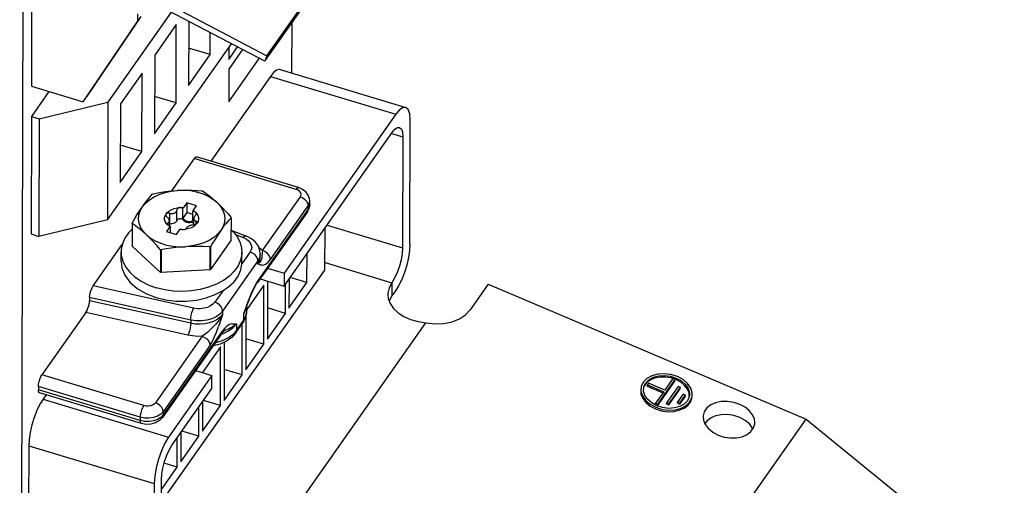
# Model space of a CAD drawing. Extents: x 0 to 594, y 0 to 420.
# Tile 21 of 28: x 529 to 551, y 115 to 126. Entities that reach past the tile are written whole.
import ezdxf

# ---------------------------------------------------------------- set-up
doc = ezdxf.new("R2010")
doc.units = 0
doc.header["$LTSCALE"] = 32.67
doc.layers.get('0').update_dxf_attribs({"linetype": 'CONTINUOUS'})

msp = doc.modelspace()

# ---------------------------------------------------------------- linework, layer by layer
at = {"color": 7, "linetype": 'CONTINUOUS'}
for p, q in [((534.259, 125.214), (540.109, 133.518)), ((534.213, 125.085), (540.062, 133.389)), ((528.601, 127.162), (528.53, 99.687)), ((528.808, 126.929), (528.802, 124.507)), ((531.982, 126.411), (534.259, 125.214)), ((532.044, 126.225), (530.574, 124.138)), ((531.261, 126.188), (531.261, 126.004)), ((534.213, 125.085), (531.982, 126.257)), ((530.003, 124.144), (531.261, 126.004)), ((530.086, 124.263), (531.344, 126.122)), ((531.261, 126.004), (531.344, 126.122)), ((532.446, 126.013), (532.442, 124.528)), ((534.839, 124.814), (534.842, 125.979)), ((532.159, 125.937), (531.658, 125.225)), ((532.155, 124.12), (532.159, 125.937)), ((532.944, 125.24), (532.945, 125.751)), ((530.567, 121.413), (533.439, 125.491)), ((532.944, 125.24), (532.444, 125.391)), ((533.376, 125.13), (533.579, 125.418)), ((533.377, 125.403), (533.376, 125.13)), ((533.695, 125.357), (533.376, 124.903)), ((531.658, 125.225), (531.653, 123.408)), ((532.442, 124.528), (532.944, 125.24)), ((533.374, 124.146), (534.083, 125.153)), ((534.259, 125.214), (534.213, 125.085)), ((531.366, 124.81), (530.864, 124.098)), ((531.361, 122.993), (531.366, 124.81)), ((533.376, 124.903), (533.374, 124.146)), ((534.569, 124.896), (537.477, 124.018)), ((534.34, 124.736), (532.958, 122.774)), ((529.205, 124.385), (528.8, 123.81)), ((528.802, 124.507), (530.003, 124.144)), ((528.982, 123.755), (530.574, 124.138)), ((530.574, 124.138), (530.567, 121.413)), ((532.155, 124.12), (531.656, 124.271)), ((530.864, 124.098), (530.859, 122.281)), ((531.653, 123.408), (532.155, 124.12)), ((528.8, 123.81), (528.793, 121.086)), ((528.8, 123.81), (528.982, 123.755)), ((528.982, 123.755), (528.975, 121.031)), ((537.247, 123.858), (534.656, 120.18)), ((537.572, 120.849), (537.58, 123.727)), ((534.656, 119.877), (537.163, 123.436)), ((537.412, 123.338), (537.405, 120.764)), ((530.859, 122.281), (531.361, 122.993)), ((531.361, 122.993), (530.862, 123.144)), ((532.574, 122.832), (532.046, 122.083)), ((534.993, 122.159), (532.631, 122.872)), ((532.754, 122.086), (532.769, 122.082)), ((531.61, 122.013), (531.623, 122.019)), ((535.252, 121.772), (535.252, 121.848)), ((532.311, 121.455), (532.312, 121.675)), ((532.312, 121.675), (532.324, 121.7)), ((532.402, 121.81), (532.324, 121.7)), ((532.402, 121.81), (532.401, 121.583)), ((532.629, 121.741), (532.402, 121.81)), ((532.551, 121.631), (532.539, 121.607)), ((532.551, 121.631), (532.629, 121.741)), ((535.197, 121.603), (535.235, 121.676)), ((535.235, 121.676), (535.251, 121.754)), ((535.251, 121.754), (535.252, 121.772)), ((530.567, 121.413), (528.975, 121.031)), ((531.888, 121.465), (531.899, 121.509)), ((531.899, 121.509), (531.922, 121.552)), ((531.915, 121.529), (531.915, 121.523)), ((531.922, 121.552), (531.933, 121.562)), ((531.93, 121.491), (531.945, 121.477)), ((532.401, 121.583), (532.311, 121.455)), ((532.32, 121.448), (532.311, 121.455)), ((532.317, 121.421), (532.343, 121.386)), ((532.326, 121.439), (532.32, 121.448)), ((532.539, 121.541), (532.401, 121.583)), ((532.554, 121.608), (532.539, 121.607)), ((532.539, 121.387), (532.539, 121.607)), ((532.564, 121.293), (532.564, 121.445)), ((532.609, 121.528), (532.599, 121.516)), ((532.604, 121.592), (532.638, 121.553)), ((533.425, 121.475), (533.427, 121.464)), ((533.427, 121.464), (533.426, 120.938)), ((535.197, 121.603), (534.04, 119.96)), ((531.135, 121.34), (531.134, 120.813)), ((531.137, 121.329), (531.135, 121.34)), ((531.137, 121.329), (531.136, 120.803)), ((532.011, 121.255), (531.934, 121.146)), ((531.959, 121.295), (531.969, 121.287)), ((531.964, 121.346), (531.977, 121.353)), ((531.998, 121.273), (531.998, 121.346)), ((531.998, 121.324), (532.046, 121.322)), ((532.008, 121.269), (532.023, 121.266)), ((532.023, 121.119), (532.023, 121.266)), ((532.161, 121.077), (532.238, 121.187)), ((532.436, 121.348), (532.4, 121.355)), ((532.415, 121.381), (532.446, 121.377)), ((532.473, 121.347), (532.436, 121.348)), ((532.446, 121.377), (532.478, 121.378)), ((532.51, 121.232), (532.45, 121.21)), ((532.53, 121.356), (532.473, 121.347)), ((532.478, 121.378), (532.509, 121.383)), ((532.53, 121.356), (532.551, 121.356)), ((532.551, 121.356), (532.564, 121.353)), ((532.64, 121.335), (532.606, 121.296)), ((532.64, 121.335), (532.629, 121.323)), ((533.45, 121.168), (533.783, 121.038)), ((535.605, 120.249), (535.608, 121.229)), ((528.793, 121.086), (528.975, 121.031)), ((531.934, 121.146), (532.161, 121.077)), ((533.426, 120.938), (532.951, 120.264)), ((530.233, 119.886), (530.905, 120.84)), ((531.136, 120.803), (531.134, 120.813)), ((531.792, 120.196), (531.136, 120.803)), ((531.793, 120.722), (531.792, 120.196)), ((531.808, 120.718), (531.793, 120.722)), ((531.808, 120.718), (531.807, 120.191)), ((532.939, 120.785), (532.938, 120.258)), ((532.952, 120.791), (532.939, 120.785)), ((532.952, 120.791), (532.951, 120.264)), ((530.879, 120.448), (530.879, 120.675)), ((533.679, 120.441), (533.679, 120.668)), ((534.106, 120.55), (534.106, 120.626)), ((535.188, 119.959), (535.19, 120.636)), ((532.938, 120.258), (531.807, 120.191)), ((531.812, 114.864), (535.605, 120.249)), ((532.951, 120.264), (532.938, 120.258)), ((533.677, 120.396), (533.679, 120.441)), ((534.276, 120.295), (534.656, 120.18)), ((531.807, 120.191), (531.792, 120.196)), ((534.1, 120.045), (534.656, 119.877)), ((534.656, 120.18), (534.656, 119.877)), ((534.772, 120.043), (534.77, 119.365)), ((535.188, 119.959), (534.796, 120.077)), ((534.189, 119.897), (533.796, 119.339)), ((534.185, 118.535), (534.189, 119.897)), ((534.273, 119.993), (534.269, 118.654)), ((534.687, 119.247), (534.689, 119.924)), ((534.77, 119.365), (535.188, 119.959)), ((539.388, 119.922), (538.97, 119.329)), ((539.388, 119.922), (546.755, 116.795)), ((530.148, 119.615), (530.148, 119.54)), ((533.837, 119.533), (533.866, 119.608)), ((537.153, 119.65), (537.092, 119.536)), ((537.236, 119.769), (537.153, 119.65)), ((533.782, 119.381), (533.819, 119.485)), ((533.782, 119.381), (533.782, 119.381)), ((533.796, 119.309), (533.796, 119.42)), ((533.819, 119.485), (533.837, 119.533)), ((534.687, 119.247), (534.271, 119.372)), ((530.064, 119.269), (529.047, 117.826)), ((533.704, 119.031), (533.765, 119.145)), ((533.771, 119.17), (533.768, 117.942)), ((534.269, 118.654), (534.687, 119.247)), ((533.537, 118.794), (533.704, 119.031)), ((533.642, 112.924), (537.944, 119.031)), ((533.684, 117.823), (533.687, 119.007)), ((533.204, 118.774), (531.838, 116.834)), ((533.259, 118.837), (533.283, 118.855)), ((533.283, 118.855), (533.29, 118.858)), ((533.29, 118.858), (533.29, 118.858)), ((534.185, 118.535), (533.77, 118.661)), ((533.186, 118.474), (532.768, 117.881)), ((533.183, 117.111), (533.186, 118.474)), ((533.27, 118.581), (533.266, 117.23)), ((533.768, 117.942), (534.185, 118.535)), ((532.985, 117.808), (531.982, 116.384)), ((532.604, 117.923), (532.985, 117.808)), ((532.768, 117.881), (532.768, 117.873)), ((532.984, 117.505), (532.985, 117.808)), ((533.266, 117.23), (533.684, 117.823)), ((533.684, 117.823), (533.268, 117.949)), ((543.613, 117.791), (543.746, 117.748)), ((543.739, 117.713), (543.617, 117.753)), ((543.902, 117.713), (543.771, 117.784)), ((528.963, 117.556), (528.963, 117.48)), ((542.987, 117.446), (542.99, 117.528)), ((542.99, 117.528), (542.993, 117.544)), ((543.059, 117.636), (543.005, 117.558)), ((543.14, 117.699), (543.059, 117.636)), ((543.07, 117.558), (543.077, 117.593)), ((543.07, 117.558), (543.433, 117.404)), ((543.102, 117.629), (543.077, 117.593)), ((543.077, 117.593), (543.454, 117.433)), ((543.479, 117.469), (543.102, 117.629)), ((543.313, 117.108), (543.714, 117.677)), ((543.32, 117.143), (543.721, 117.713)), ((543.667, 117.736), (543.479, 117.469)), ((543.786, 117.556), (543.525, 117.186)), ((543.579, 117.163), (543.84, 117.533)), ((543.721, 117.713), (543.667, 117.736)), ((543.714, 117.677), (543.721, 117.713)), ((543.84, 117.533), (543.786, 117.556)), ((543.833, 117.498), (543.84, 117.533)), ((531.351, 116.694), (528.989, 117.408)), ((529.144, 117.361), (529.075, 117.262)), ((532.065, 116.2), (532.984, 117.505)), ((543.454, 117.433), (543.266, 117.166)), ((543.572, 117.127), (543.833, 117.498)), ((543.904, 117.376), (543.784, 117.205)), ((543.831, 117.147), (543.951, 117.318)), ((543.838, 117.182), (543.958, 117.353)), ((543.958, 117.353), (543.904, 117.376)), ((543.951, 117.318), (543.958, 117.353)), ((544.051, 117.328), (544.048, 117.312)), ((532.681, 116.4), (532.683, 117.077)), ((532.767, 117.196), (532.765, 116.518)), ((532.765, 116.518), (533.183, 117.111)), ((533.183, 117.111), (532.791, 117.23)), ((543.139, 117.143), (543.27, 117.072)), ((543.141, 117.102), (543.263, 117.037)), ((543.259, 117.131), (543.266, 117.166)), ((543.259, 117.131), (543.313, 117.108)), ((543.266, 117.166), (543.32, 117.143)), ((543.428, 117.065), (543.295, 117.108)), ((543.313, 117.108), (543.32, 117.143)), ((543.518, 117.15), (543.525, 117.186)), ((543.518, 117.15), (543.572, 117.127)), ((543.525, 117.186), (543.579, 117.163)), ((543.572, 117.127), (543.579, 117.163)), ((543.777, 117.17), (543.784, 117.205)), ((543.777, 117.17), (543.831, 117.147)), ((543.784, 117.205), (543.838, 117.182)), ((543.931, 117.146), (543.828, 117.089)), ((543.831, 117.147), (543.838, 117.182)), ((540.821, 108.373), (546.755, 116.795)), ((544.453, 116.752), (544.408, 116.689)), ((546.755, 116.795), (551.347, 113.067)), ((532.265, 116.484), (532.263, 115.807)), ((532.263, 115.807), (532.681, 116.4)), ((532.681, 116.4), (532.289, 116.518)), ((545.52, 116.575), (545.514, 116.592)), ((528.739, 116.182), (528.732, 113.304)), ((532.18, 115.688), (532.182, 116.365)), ((531.813, 115.166), (532.18, 115.688)), ((532.18, 115.688), (531.878, 115.779)), ((531.646, 115.304), (531.639, 112.426)), ((531.806, 112.816), (531.813, 115.39))]:
    msp.add_line(p, q, dxfattribs=at)
at = {"color": 9, "linetype": 'CONTINUOUS'}
for p, q in [((534.34, 124.736), (537.247, 123.858)), ((537.149, 123.417), (537.412, 123.338)), ((534.936, 122.119), (532.574, 122.832)), ((534.158, 120.702), (535.034, 121.945)), ((535.246, 121.804), (535.252, 121.848)), ((532.173, 121.399), (532.174, 121.644)), ((535.215, 121.663), (534.058, 120.02)), ((534.339, 120.495), (535.215, 121.739)), ((535.215, 121.739), (535.246, 121.804)), ((535.215, 121.663), (535.215, 121.739)), ((532.009, 121.323), (532.009, 121.568)), ((532.326, 121.408), (532.326, 121.439)), ((531.964, 121.295), (531.964, 121.346)), ((532.509, 121.353), (532.509, 121.383)), ((532.617, 121.314), (532.617, 121.384)), ((535.653, 121.294), (537.405, 120.764)), ((533.531, 121.073), (533.71, 121.004)), ((533.71, 121.004), (533.777, 120.971)), ((533.87, 120.669), (533.677, 120.396)), ((534.143, 120.555), (534.131, 120.5)), ((534.152, 120.654), (534.143, 120.555)), ((534.158, 120.702), (534.152, 120.654)), ((534.051, 120.463), (533.231, 119.3)), ((534.051, 120.387), (534.051, 120.463)), ((535.606, 120.422), (537.154, 119.954)), ((534.058, 120.02), (534.004, 119.934)), ((532.558, 119.368), (530.233, 119.886)), ((537.154, 119.954), (537.153, 119.65)), ((532.494, 119.093), (530.148, 119.615)), ((533.243, 119.779), (533.05, 119.506)), ((532.494, 119.017), (530.148, 119.54)), ((533.723, 119.243), (533.775, 119.393)), ((533.723, 119.243), (533.782, 119.381)), ((533.774, 119.34), (533.723, 119.243)), ((533.795, 119.441), (533.774, 119.34)), ((533.775, 119.393), (533.831, 119.548)), ((533.796, 119.46), (533.795, 119.441)), ((532.429, 118.742), (530.064, 119.269)), ((533.231, 119.3), (533.231, 119.224)), ((533.722, 119.092), (533.723, 119.243)), ((533.722, 119.092), (533.774, 119.188)), ((532.494, 119.093), (532.494, 119.017)), ((533.276, 118.901), (533.222, 118.834)), ((533.29, 118.858), (533.382, 118.898)), ((533.555, 118.854), (533.722, 119.092)), ((533.556, 119.006), (533.555, 118.854)), ((532.76, 118.716), (531.675, 117.176)), ((533.222, 118.834), (531.856, 116.894)), ((533.196, 118.763), (533.247, 118.779)), ((533.476, 118.766), (533.555, 118.854)), ((532.941, 118.51), (531.856, 116.97)), ((531.409, 117.113), (529.047, 117.826)), ((531.325, 116.843), (528.963, 117.556)), ((531.325, 116.767), (528.963, 117.48)), ((529.075, 117.262), (531.982, 116.384)), ((531.325, 116.843), (531.325, 116.767)), ((531.856, 116.97), (531.8, 116.912)), ((531.856, 116.894), (531.8, 116.837)), ((531.856, 116.97), (531.856, 116.894)), ((528.739, 116.182), (531.646, 115.304))]:
    msp.add_line(p, q, dxfattribs=at)
at = {"color": 7, "linetype": 'CONTINUOUS'}
for points in [[(534.569, 124.896), (534.548, 124.899), (534.485, 124.882), (534.414, 124.826), (534.34, 124.736)], [(537.477, 124.018), (537.414, 124.014), (537.333, 123.96), (537.247, 123.858)], [(537.58, 123.727), (537.569, 123.867), (537.536, 123.966), (537.477, 124.018)], [(537.163, 123.436), (537.227, 123.513), (537.288, 123.553), (537.335, 123.556)], [(537.335, 123.556), (537.379, 123.517), (537.404, 123.443), (537.412, 123.338)], [(532.574, 122.832), (532.6, 122.861), (532.623, 122.873), (532.631, 122.872)], [(531.373, 121.718), (531.445, 121.803), (531.536, 121.88), (531.644, 121.948), (531.766, 122.004), (531.899, 122.048), (532.042, 122.078), (532.189, 122.094)], [(531.623, 122.019), (531.768, 122.046), (531.909, 122.067), (532.049, 122.083), (532.189, 122.094)], [(532.189, 122.094), (532.301, 122.099), (532.413, 122.101), (532.525, 122.099), (532.638, 122.094), (532.754, 122.086)], [(533.097, 121.82), (533.002, 121.895), (532.891, 121.961), (532.766, 122.014), (532.63, 122.055), (532.486, 122.083), (532.338, 122.096), (532.189, 122.094)], [(532.769, 122.082), (532.853, 122.022), (532.935, 121.96), (533.016, 121.892), (533.097, 121.82)], [(535.252, 121.848), (535.245, 121.909), (535.216, 121.987), (535.163, 122.059), (535.087, 122.118), (534.993, 122.159)], [(531.373, 121.718), (531.42, 121.783), (531.467, 121.844)], [(531.467, 121.844), (531.514, 121.903), (531.561, 121.959), (531.61, 122.013)], [(531.135, 121.34), (531.196, 121.443), (531.255, 121.54), (531.314, 121.631), (531.373, 121.718)], [(531.465, 121.067), (531.388, 121.151), (531.331, 121.241), (531.295, 121.336), (531.281, 121.433), (531.29, 121.531), (531.321, 121.626), (531.373, 121.718)], [(531.922, 121.552), (531.957, 121.591), (532, 121.625), (532.053, 121.654), (532.112, 121.677), (532.177, 121.693), (532.245, 121.7)], [(532.009, 121.568), (532.024, 121.564), (532.039, 121.561), (532.054, 121.56), (532.069, 121.56), (532.084, 121.561), (532.099, 121.565), (532.115, 121.571), (532.131, 121.579), (532.146, 121.592), (532.159, 121.607), (532.168, 121.624), (532.174, 121.644)], [(532.245, 121.7), (532.226, 121.697), (532.208, 121.69), (532.192, 121.678), (532.18, 121.662), (532.174, 121.644)], [(532.245, 121.7), (532.285, 121.701), (532.324, 121.7)], [(532.245, 121.7), (532.26, 121.7), (532.275, 121.697), (532.289, 121.692), (532.301, 121.685), (532.312, 121.675)], [(532.551, 121.631), (532.579, 121.613), (532.604, 121.592)], [(533.097, 121.82), (533.163, 121.758), (533.228, 121.693), (533.293, 121.624), (533.358, 121.552), (533.425, 121.475)], [(533.097, 121.82), (533.174, 121.736), (533.231, 121.646), (533.267, 121.551), (533.281, 121.453), (533.273, 121.356), (533.242, 121.26), (533.19, 121.169)], [(531.959, 121.295), (531.924, 121.334), (531.9, 121.376), (531.888, 121.42), (531.888, 121.465)], [(531.922, 121.552), (531.916, 121.538), (531.915, 121.529)], [(531.915, 121.523), (531.92, 121.507), (531.93, 121.491)], [(531.933, 121.562), (531.948, 121.57), (531.967, 121.574), (531.988, 121.573), (532.009, 121.568)], [(531.998, 121.394), (531.997, 121.402), (531.994, 121.415), (531.99, 121.426), (531.983, 121.437), (531.976, 121.447), (531.967, 121.458), (531.956, 121.467), (531.945, 121.477)], [(531.977, 121.353), (531.988, 121.363), (531.994, 121.375), (531.998, 121.389), (531.998, 121.394)], [(532.179, 121.412), (532.163, 121.376), (532.143, 121.355), (532.116, 121.338), (532.083, 121.327), (532.046, 121.322)], [(532.179, 121.412), (532.19, 121.424), (532.205, 121.434), (532.224, 121.44), (532.244, 121.443)], [(532.244, 121.443), (532.265, 121.443), (532.285, 121.438), (532.303, 121.431), (532.317, 121.421)], [(532.326, 121.439), (532.34, 121.42), (532.36, 121.403)], [(532.36, 121.403), (532.386, 121.39), (532.415, 121.381)], [(532.539, 121.387), (532.524, 121.386), (532.509, 121.383)], [(532.604, 121.592), (532.594, 121.599), (532.582, 121.604), (532.569, 121.607), (532.554, 121.608)], [(532.599, 121.516), (532.585, 121.499), (532.575, 121.483), (532.568, 121.466), (532.565, 121.45), (532.564, 121.444)], [(532.564, 121.444), (532.565, 121.436), (532.568, 121.424), (532.573, 121.414), (532.579, 121.406), (532.587, 121.399), (532.596, 121.393), (532.606, 121.388), (532.617, 121.384)], [(532.604, 121.592), (532.612, 121.582), (532.617, 121.569), (532.618, 121.559)], [(532.618, 121.559), (532.618, 121.556), (532.615, 121.542), (532.609, 121.528)], [(532.638, 121.553), (532.662, 121.511), (532.675, 121.467), (532.675, 121.422), (532.663, 121.377), (532.64, 121.335)], [(533.427, 121.464), (533.366, 121.396), (533.307, 121.325), (533.249, 121.25), (533.19, 121.169)], [(531.135, 121.196), (531.055, 121.116), (530.967, 120.992), (530.909, 120.861), (530.882, 120.726), (530.879, 120.675)], [(531.465, 121.067), (531.4, 121.125), (531.335, 121.18), (531.27, 121.232), (531.204, 121.281), (531.137, 121.329)], [(531.944, 121.321), (531.944, 121.324), (531.947, 121.332)], [(531.959, 121.295), (531.95, 121.304), (531.946, 121.314), (531.944, 121.321)], [(531.947, 121.332), (531.954, 121.34), (531.964, 121.346)], [(532.011, 121.255), (531.984, 121.274), (531.959, 121.295)], [(531.969, 121.287), (531.981, 121.28), (531.994, 121.274), (532.008, 121.269)], [(532.011, 121.255), (532.017, 121.26), (532.023, 121.266)], [(532.25, 121.197), (532.244, 121.192), (532.238, 121.187)], [(532.318, 121.186), (532.278, 121.185), (532.238, 121.187)], [(532.318, 121.186), (532.302, 121.186), (532.288, 121.187), (532.274, 121.189), (532.261, 121.193), (532.25, 121.197)], [(532.45, 121.21), (532.386, 121.194), (532.318, 121.186)], [(532.337, 121.188), (532.355, 121.193), (532.37, 121.199), (532.382, 121.208), (532.389, 121.217)], [(532.4, 121.355), (532.368, 121.368), (532.343, 121.386)], [(533.19, 121.169), (533.117, 121.084), (533.026, 121.006), (532.919, 120.939), (532.797, 120.883), (532.663, 120.839), (532.521, 120.809), (532.374, 120.792)], [(532.553, 121.293), (532.538, 121.292), (532.523, 121.29), (532.508, 121.287), (532.493, 121.283), (532.478, 121.279), (532.463, 121.274), (532.447, 121.267), (532.431, 121.259), (532.416, 121.249), (532.403, 121.239), (532.394, 121.228), (532.389, 121.217)], [(532.606, 121.296), (532.562, 121.261), (532.51, 121.232)], [(532.629, 121.323), (532.614, 121.312), (532.596, 121.303), (532.575, 121.297), (532.553, 121.293)], [(532.642, 121.369), (532.632, 121.378), (532.617, 121.384)], [(532.64, 121.335), (532.646, 121.347), (532.647, 121.355)], [(532.647, 121.355), (532.647, 121.359), (532.642, 121.369)], [(533.19, 121.169), (533.143, 121.1), (533.096, 121.028), (533.049, 120.953), (533.001, 120.874), (532.952, 120.791)], [(533.426, 121.19), (533.479, 121.141), (533.573, 121.019)], [(531.465, 121.067), (531.56, 120.991), (531.672, 120.926), (531.797, 120.872), (531.933, 120.831), (532.076, 120.804), (532.224, 120.791), (532.374, 120.792)], [(531.793, 120.722), (531.709, 120.817), (531.628, 120.906), (531.547, 120.989), (531.465, 121.067)], [(533.573, 121.019), (533.638, 120.889), (533.673, 120.754), (533.679, 120.668)], [(534.106, 120.626), (534.098, 120.701), (534.063, 120.801), (533.997, 120.896), (533.901, 120.977), (533.783, 121.038)], [(532.374, 120.792), (532.261, 120.784), (532.149, 120.772), (532.037, 120.757), (531.924, 120.739), (531.808, 120.718)], [(532.939, 120.785), (532.795, 120.794), (532.654, 120.798), (532.514, 120.798), (532.374, 120.792)], [(537.405, 120.764), (537.397, 120.635), (537.371, 120.49), (537.331, 120.339), (537.279, 120.193), (537.219, 120.062), (537.154, 119.954)], [(537.572, 120.849), (537.563, 120.702), (537.538, 120.539), (537.498, 120.367), (537.445, 120.196), (537.382, 120.034), (537.311, 119.889), (537.236, 119.769)], [(530.879, 120.675), (530.885, 120.589), (530.92, 120.454), (530.985, 120.324), (531.079, 120.202), (531.2, 120.09), (531.345, 119.991), (531.511, 119.907), (531.694, 119.841)], [(533.679, 120.668), (533.677, 120.617), (533.649, 120.482), (533.591, 120.35), (533.504, 120.226), (533.389, 120.112), (533.25, 120.01), (533.088, 119.923), (532.909, 119.853), (532.716, 119.801), (532.512, 119.769), (532.304, 119.756), (532.095, 119.765), (531.89, 119.793), (531.694, 119.841)], [(530.879, 120.448), (530.896, 120.302), (530.966, 120.129), (531.086, 119.967), (531.252, 119.824), (531.457, 119.705), (531.694, 119.614)], [(533.243, 119.779), (533.378, 119.869), (533.5, 119.977), (533.593, 120.109), (533.652, 120.258), (533.677, 120.396)], [(530.148, 119.615), (530.152, 119.668), (530.164, 119.727), (530.183, 119.787), (530.207, 119.842), (530.233, 119.886)], [(533.866, 119.608), (533.911, 119.716), (533.953, 119.808), (533.993, 119.884), (534.028, 119.944), (534.039, 119.96)], [(537.154, 119.954), (537.091, 119.838), (537.064, 119.717), (537.062, 119.683)], [(531.694, 119.614), (531.918, 119.561), (532.152, 119.533), (532.39, 119.532), (532.624, 119.557), (532.849, 119.608), (533.057, 119.683), (533.243, 119.779)], [(537.062, 119.683), (537.071, 119.594), (537.114, 119.474), (537.19, 119.362), (537.297, 119.26), (537.431, 119.174), (537.587, 119.106), (537.761, 119.057), (537.944, 119.031)], [(530.064, 119.269), (530.09, 119.313), (530.113, 119.368), (530.132, 119.428), (530.144, 119.487), (530.148, 119.54)], [(533.765, 119.145), (533.793, 119.262), (533.796, 119.309)], [(537.944, 119.031), (538.155, 119.008), (538.361, 119.016), (538.553, 119.054), (538.723, 119.121), (538.864, 119.214), (538.97, 119.329)], [(533.537, 118.794), (533.444, 118.69), (533.319, 118.603), (533.173, 118.537), (533.013, 118.497), (533.009, 118.497)], [(533.204, 118.774), (533.224, 118.8), (533.259, 118.837)], [(528.963, 117.556), (528.967, 117.609), (528.979, 117.668), (528.998, 117.727), (529.021, 117.782), (529.047, 117.826)], [(543.771, 117.784), (543.623, 117.831), (543.468, 117.851), (543.317, 117.841), (543.179, 117.804), (543.065, 117.741), (542.981, 117.657), (542.935, 117.557), (542.931, 117.539)], [(542.993, 117.544), (543.035, 117.634), (543.11, 117.71), (543.213, 117.767), (543.337, 117.8), (543.473, 117.808), (543.613, 117.791)], [(543.617, 117.753), (543.488, 117.772), (543.361, 117.769), (543.243, 117.744), (543.14, 117.699)], [(543.746, 117.748), (543.864, 117.684), (543.959, 117.602), (544.023, 117.509), (544.054, 117.41), (544.051, 117.328)], [(542.931, 117.539), (542.928, 117.448), (542.962, 117.338), (543.034, 117.234), (543.139, 117.143)], [(544.047, 117.327), (544.041, 117.405), (544.005, 117.496), (543.939, 117.58), (543.849, 117.654), (543.739, 117.713)], [(544.11, 117.317), (544.113, 117.408), (544.079, 117.518), (544.007, 117.622), (543.902, 117.713)], [(528.989, 117.408), (528.979, 117.414), (528.967, 117.439), (528.963, 117.48)], [(542.924, 117.504), (542.921, 117.48), (542.928, 117.379), (542.969, 117.278), (543.041, 117.184), (543.141, 117.102)], [(543.295, 117.108), (543.177, 117.172), (543.083, 117.254), (543.018, 117.347), (542.987, 117.446)], [(543.263, 117.037), (543.399, 116.992), (543.542, 116.971), (543.684, 116.974), (543.815, 117.002), (543.929, 117.052), (544.019, 117.122), (544.079, 117.208), (544.103, 117.281)], [(543.27, 117.072), (543.418, 117.025), (543.573, 117.005), (543.725, 117.015), (543.862, 117.052), (543.976, 117.115), (544.06, 117.199), (544.106, 117.299), (544.11, 117.317)], [(544.048, 117.312), (544.006, 117.222), (543.931, 117.146)], [(529.075, 117.262), (529, 117.141), (528.93, 116.996), (528.866, 116.834), (528.813, 116.663), (528.773, 116.492), (528.748, 116.329), (528.739, 116.182)], [(543.828, 117.089), (543.704, 117.056), (543.568, 117.048), (543.428, 117.065)], [(545.215, 117.14), (545.077, 117.186), (544.932, 117.207), (544.789, 117.204), (544.657, 117.176), (544.543, 117.126), (544.454, 117.057), (544.394, 116.971), (544.366, 116.875), (544.365, 116.847)], [(545.565, 116.722), (545.556, 116.795), (545.515, 116.896), (545.441, 116.991), (545.339, 117.074), (545.215, 117.14)], [(531.838, 116.834), (531.771, 116.764), (531.678, 116.71), (531.57, 116.679), (531.459, 116.675), (531.351, 116.694)], [(544.365, 116.847), (544.374, 116.774), (544.415, 116.673), (544.489, 116.578), (544.59, 116.495), (544.714, 116.429)], [(545.215, 116.836), (545.076, 116.881), (544.931, 116.903), (544.788, 116.899), (544.656, 116.872), (544.542, 116.822), (544.453, 116.752)], [(545.514, 116.592), (545.44, 116.687), (545.339, 116.77), (545.215, 116.836)], [(544.714, 116.429), (544.853, 116.383), (544.998, 116.362), (545.14, 116.365), (545.272, 116.392), (545.386, 116.442), (545.476, 116.512), (545.536, 116.597), (545.563, 116.693), (545.565, 116.722)], [(531.982, 116.384), (531.896, 116.241), (531.815, 116.066), (531.745, 115.871), (531.692, 115.67), (531.658, 115.477), (531.646, 115.304)], [(531.813, 115.39), (531.822, 115.52), (531.847, 115.665), (531.887, 115.815), (531.939, 115.961), (532, 116.092), (532.065, 116.2)]]:
    msp.add_lwpolyline(points, dxfattribs=at)
at = {"color": 9, "linetype": 'CONTINUOUS'}
for points in [[(534.936, 122.119), (534.962, 122.148), (534.985, 122.16), (534.993, 122.159)], [(535.034, 121.945), (535.049, 121.978), (535.051, 122.012), (535.04, 122.045), (535.016, 122.075), (534.98, 122.1), (534.936, 122.119)], [(535.034, 121.945), (535.09, 121.921), (535.141, 121.884), (535.181, 121.838), (535.207, 121.788), (535.215, 121.739)], [(535.197, 121.603), (535.206, 121.619), (535.215, 121.663)], [(535.252, 121.772), (535.246, 121.728), (535.215, 121.663)], [(533.783, 121.038), (533.77, 121.041), (533.742, 121.031), (533.71, 121.004)], [(533.777, 120.971), (533.833, 120.93), (533.874, 120.882), (533.898, 120.83), (533.906, 120.775), (533.896, 120.721), (533.87, 120.669)], [(534.158, 120.702), (534.087, 120.758), (534.076, 120.765)], [(534.051, 120.463), (534.042, 120.512), (534.016, 120.562), (533.976, 120.608), (533.926, 120.645), (533.87, 120.669)], [(534.106, 120.626), (534.091, 120.541), (534.051, 120.463)], [(534.051, 120.387), (534.087, 120.455), (534.104, 120.526), (534.106, 120.55)], [(534.131, 120.5), (534.116, 120.465), (534.091, 120.427), (534.051, 120.387)], [(534.14, 120.363), (534.189, 120.368), (534.24, 120.393), (534.291, 120.436), (534.339, 120.495)], [(534.339, 120.495), (534.331, 120.545), (534.305, 120.595), (534.265, 120.641), (534.214, 120.677), (534.158, 120.702)], [(534.14, 120.363), (534.111, 120.367), (534.082, 120.376), (534.051, 120.387)], [(534.04, 119.96), (534.049, 119.976), (534.058, 120.02)], [(534.004, 119.934), (533.947, 119.824), (533.889, 119.695), (533.831, 119.548)], [(532.494, 119.093), (532.497, 119.146), (532.506, 119.206), (532.521, 119.266), (532.539, 119.322), (532.558, 119.368)], [(533.05, 119.506), (533.007, 119.459), (532.951, 119.419), (532.882, 119.387), (532.805, 119.366), (532.723, 119.355), (532.64, 119.356), (532.558, 119.368)], [(533.231, 119.3), (533.223, 119.349), (533.197, 119.399), (533.157, 119.445), (533.106, 119.481), (533.05, 119.506)], [(533.231, 119.3), (533.167, 119.229), (533.082, 119.169), (532.98, 119.122), (532.865, 119.09), (532.742, 119.074), (532.616, 119.075), (532.494, 119.093)], [(533.231, 119.224), (533.176, 119.162), (533.105, 119.107), (533.02, 119.062), (532.923, 119.028), (532.819, 119.006), (532.71, 118.997), (532.6, 119.001), (532.494, 119.017)], [(533.231, 119.224), (533.178, 119.132), (533.121, 119.053), (533.064, 118.986)], [(533.231, 119.224), (533.2, 119.123), (533.17, 119.031), (533.141, 118.946)], [(533.774, 119.188), (533.795, 119.29), (533.796, 119.309)], [(532.494, 119.017), (532.49, 118.965), (532.481, 118.905), (532.467, 118.844), (532.449, 118.788), (532.429, 118.742)], [(533.064, 118.986), (532.97, 118.89), (532.887, 118.816), (532.817, 118.758), (532.76, 118.716)], [(532.941, 118.51), (532.989, 118.588), (533.04, 118.689), (533.091, 118.809), (533.141, 118.946)], [(533.247, 118.779), (533.372, 118.841), (533.476, 118.917), (533.556, 119.006)], [(533.448, 119.003), (533.39, 118.986), (533.333, 118.952), (533.276, 118.901)], [(533.382, 118.898), (533.477, 118.949), (533.556, 119.006)], [(533.448, 119.003), (533.504, 119.008), (533.556, 119.006)], [(533.722, 119.092), (533.713, 119.048), (533.704, 119.031)], [(532.76, 118.716), (532.648, 118.715), (532.537, 118.724), (532.429, 118.742)], [(532.76, 118.716), (532.816, 118.692), (532.866, 118.655), (532.906, 118.61), (532.932, 118.56), (532.941, 118.51)], [(533.065, 118.576), (533.106, 118.583), (533.247, 118.628), (533.372, 118.69), (533.476, 118.766)], [(533.222, 118.834), (533.213, 118.79), (533.204, 118.774)], [(533.555, 118.854), (533.546, 118.81), (533.537, 118.794)], [(531.325, 116.843), (531.33, 116.895), (531.342, 116.954), (531.36, 117.014), (531.384, 117.069), (531.409, 117.113)], [(531.675, 117.176), (531.647, 117.148), (531.609, 117.124), (531.562, 117.109), (531.511, 117.101), (531.459, 117.102), (531.409, 117.113)], [(531.856, 116.97), (531.847, 117.02), (531.821, 117.07), (531.781, 117.115), (531.731, 117.152), (531.675, 117.176)], [(531.8, 116.912), (531.724, 116.866), (531.631, 116.835), (531.53, 116.82), (531.425, 116.822), (531.325, 116.843)], [(531.8, 116.837), (531.724, 116.791), (531.631, 116.759), (531.529, 116.744), (531.425, 116.747), (531.325, 116.767)], [(531.838, 116.834), (531.847, 116.85), (531.856, 116.894)], [(531.351, 116.694), (531.341, 116.701), (531.329, 116.726), (531.325, 116.767)]]:
    msp.add_lwpolyline(points, dxfattribs=at)

doc.saveas('drawing.dxf')
